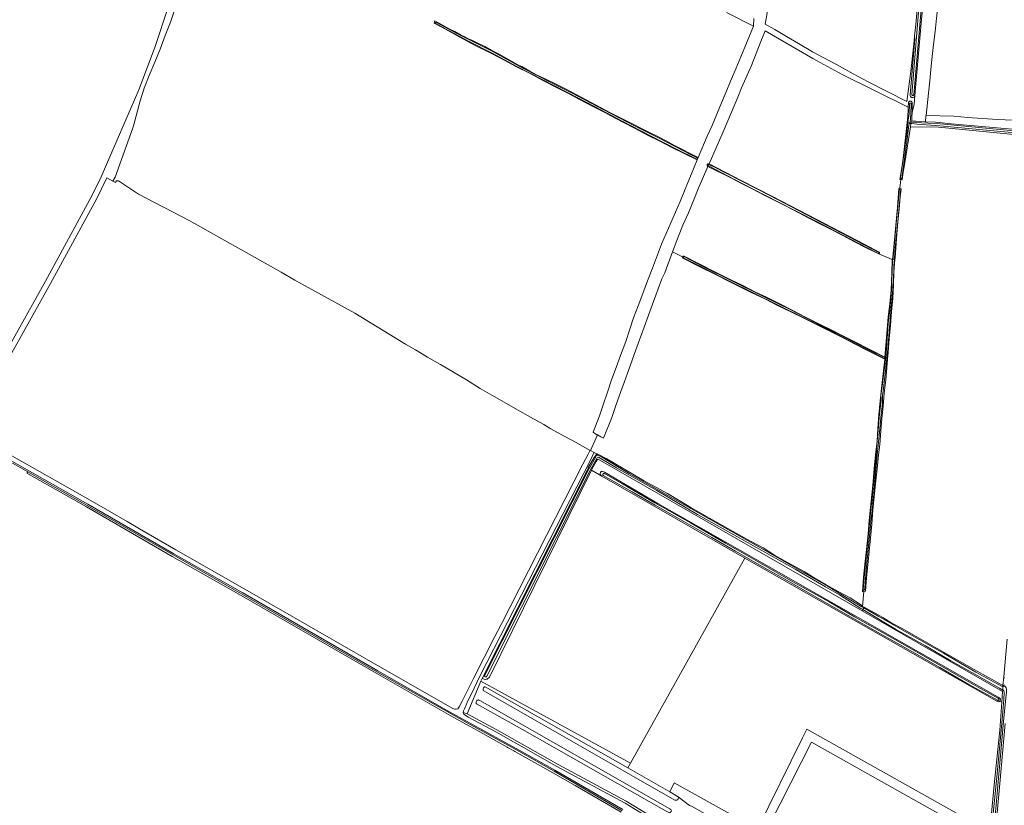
# Model space of a CAD drawing. Header units: metres. Extents: x 153919 to 160124, y 449312 to 452850.
# Tile 28 of 81: x 155140 to 155797, y 451243 to 451767. Entities that reach past the tile are written whole.
import ezdxf

# ---------------------------------------------------------------- set-up
doc = ezdxf.new("R2010")
doc.units = ezdxf.units.M
for name, color, linetype, lineweight in [('B-WE-GR-BEPLANTING_CULTUUR_HEESTERS-GV', 90, 'Continuous', 18), ('B-WE-GR-BOS_LOOF-GV', 40, 'Continuous', 13), ('B-WE-GR-BOS_NAALD-GV', 40, 'Continuous', 13), ('B-WE-GR-BOUWLAND-GV', 80, 'Continuous', 13), ('B-WE-GR-GRAS-GV', 60, 'Continuous', 13), ('B-WE-OG-TERREIN_CULTUURSCHEIDING-GV', 7, 'Continuous', 18), ('B-WE-OG-TOPOGRAFIE_WATER-GV', 130, 'Continuous', 18), ('B-WE-OG-TOPOGRAFIE_WATER_SLOOT-GV', 120, 'Continuous', 18), ('B-WE-VH-VERHARDING_ASFALT-GV', 252, 'Continuous', 18), ('B-WE-VH-VERHARDING_FUNDERING_ZAND-GV', 7, 'Continuous', 18)]:
    doc.layers.add(name, color=color, linetype=linetype, lineweight=lineweight)

msp = doc.modelspace()

# ---------------------------------------------------------------- linework, layer by layer
at = {"layer": 'B-WE-GR-BEPLANTING_CULTUUR_HEESTERS-GV', "flags": 128}
for points in [[(155084.412, 451500), (155145.943, 451465.334), (155185.602, 451442.991), (155242.842, 451409.938), (155288.875, 451383.823), (155378.822, 451332.065), (155438.979, 451298.121), (155473.383, 451279.252), (155497.167, 451265.845), (155542.452, 451239.461)], [(155542.797, 451240.361), (155497.461, 451266.367), (155473.674, 451279.776), (155440.582, 451298.02), (155426.833, 451305.623), (155379.415, 451332.762), (155289.319, 451384.606), (155243.234, 451410.751), (155186.032, 451443.782), (155086.293, 451500)]]:
    msp.add_lwpolyline(points, dxfattribs=at)
at = {"layer": 'B-WE-GR-BOS_LOOF-GV', "flags": 128}
for points in [[(155611.952, 451771.572), (155630.023, 451762.428), (155630.276, 451767.661)], [(155587.381, 451242.946), (155579.839, 451248.78), (155580.045, 451247.981), (155579.679, 451246.962), (155578.822, 451246.391), (155577.489, 451246.391), (155450.171, 451319.28), (155449.772, 451319.669), (155449.678, 451320.57), (155449.938, 451321.376), (155450.484, 451321.969), (155450.845, 451322.061), (155451.115, 451322.074), (155546.171, 451267.95), (155548.013, 451271.248), (155448.232, 451325.883), (155438.997, 451303.95), (155458.774, 451293.278), (155499.652, 451270.297), (155545.177, 451245.83), (155565.463, 451233.317)]]:
    msp.add_lwpolyline(points, dxfattribs=at)
for points in [[(155528.121, 451463.169), (155527.695, 451463.767), (155527.664, 451464.319), (155527.873, 451464.834), (155528.314, 451465.521), (155529.246, 451465.668), (155530.708, 451465.226), (155566.272, 451444.35), (155793.191, 451315.107), (155794.382, 451314.401), (155794.735, 451313.828), (155794.69, 451313.078), (155794.558, 451312.593), (155794.421, 451312.481), (155795.733, 451311.76), (155796.274, 451318.889), (155702.477, 451372.727), (155526.503, 451473.731), (155525.996, 451473.53), (155525.488, 451473.004), (155525.162, 451472.357), (155522.292, 451467.139), (155522.18, 451466.878), (155521.945, 451466.402), (155528.914, 451462.422)], [(155445.07, 451310.904), (155444.972, 451311.21), (155444.929, 451311.559), (155444.95, 451311.788), (155445.027, 451312.061), (155445.201, 451312.53), (155445.43, 451312.857), (155445.768, 451313.162), (155446.124, 451313.255), (155446.543, 451313.282), (155446.914, 451313.238), (155447.417, 451312.992), (155574.265, 451240.631), (155574.919, 451240.286), (155575.229, 451239.873), (155575.264, 451239.46), (155575.126, 451239.012), (155574.747, 451238.392), (155574.127, 451238.116), (155573.541, 451238.185), (155571.714, 451239.148), (155475.864, 451293.643), (155445.354, 451310.661)]]:
    msp.add_lwpolyline(points, close=True, dxfattribs=at)
at = {"layer": 'B-WE-GR-BOS_NAALD-GV', "flags": 128}
for points in [[(155632.641, 451227.086), (155662.819, 451288.1), (155665.635, 451293.794), (155787.629, 451225.362), (155787.66, 451225.749), (155790.698, 451256.761), (155794.317, 451293.116), (155795.733, 451311.76), (155794.421, 451312.481), (155794.073, 451312.196), (155793.367, 451311.976), (155792.3, 451312.399), (155624.325, 451407.918), (155548.013, 451271.248), (155546.171, 451267.95), (155574.126, 451252.033), (155577.162, 451258.106)], [(155780.429, 451137.119), (155783.248, 451173.026), (155785.516, 451199.065), (155787.1, 451218.78), (155668.767, 451285.158), (155634.096, 451216.808), (155655.557, 451204.707), (155775.146, 451137.06), (155780.198, 451134.202)]]:
    msp.add_lwpolyline(points, close=True, dxfattribs=at)
at = {"layer": 'B-WE-GR-BOUWLAND-GV', "flags": 128}
msp.add_lwpolyline([(155803.821, 451690.359), (155753.552, 451695.257), (155734.749, 451695.296), (155730.967, 451671.415), (155729.674, 451663.807), (155729.224, 451660.135), (155728.305, 451660.211), (155727.687, 451654.598), (155727.634, 451654.121), (155728.28, 451653.989), (155728.491, 451653.946), (155727.997, 451648.891), (155727.152, 451640.504), (155726.326, 451632.052), (155725.713, 451623.762), (155724.925, 451614.678), (155724.473, 451608.028), (155724.399, 451607.06), (155723.758, 451598.639), (155723.524, 451589.937), (155722.93, 451581.152), (155722.071, 451572.15), (155721.356, 451563.066), (155720.666, 451554.075), (155719.899, 451545.153), (155719.483, 451540.455), (155719.002, 451535.012), (155718.314, 451526.752), (155717.277, 451517.777), (155716.579, 451509.242), (155715.774, 451500.922), (155714.991, 451492.668), (155714.228, 451483.668), (155713.55, 451476.609), (155712.491, 451467.433), (155711.393, 451457.436), (155710.48, 451448.653), (155709.717, 451439.89), (155708.917, 451430.49), (155708.034, 451421.263), (155707.282, 451412.275), (155706.389, 451403.298), (155705.501, 451394.637), (155704.703, 451385.862), (155703.741, 451385.649), (155702.853, 451375.7), (155703.932, 451375.1), (155711.113, 451371.108), (155716.303, 451368.228), (155722.418, 451364.448), (155729.572, 451360.704), (155737.053, 451356.459), (155744.815, 451352.096), (155752.635, 451347.484), (155760.838, 451342.96), (155769.078, 451338.332), (155777.212, 451333.621), (155796.481, 451322.974), (155797.01, 451328.669), (155799.343, 451353.796)], dxfattribs=at)
at = {"layer": 'B-WE-GR-GRAS-GV', "flags": 128}
for points in [[(155747.64, 451826.658), (155741.79, 451761.98), (155737.768, 451716.2), (155737.244, 451710.235), (155735.982, 451705.227), (155735.687, 451701.608), (155735.729, 451699.462), (155736.318, 451699.21), (155738.296, 451699.126), (155744.73, 451698.774), (155745.107, 451702.431), (155745.308, 451703.03), (155746.902, 451717.905), (155747.769, 451726.151), (155748.362, 451733.464), (155749.119, 451740.189), (155750.105, 451750.301), (155751.16, 451758.955), (155751.953, 451765.57), (155752.764, 451773.881)], [(155641.269, 451783.009), (155637.772, 451763.891), (155644.308, 451760.365), (155652.056, 451755.53), (155660.097, 451751.017), (155669.337, 451745.469), (155676.563, 451741.672), (155685.856, 451736.663), (155696.584, 451730.749), (155706.553, 451725.392), (155732.263, 451712.211), (155735.293, 451734.073), (155737.241, 451752.96), (155737.526, 451756.007), (155738.247, 451763.714), (155739.276, 451773.665)], [(155243.956, 451773.835), (155241.066, 451765.285), (155237.535, 451756.314), (155234.127, 451747.266), (155230.563, 451738.459), (155226.977, 451729.726), (155223.648, 451721.197), (155220.828, 451712.707), (155216.321, 451696.148), (155215.688, 451694.111), (155204.128, 451661.937), (155202.588, 451659.205), (155204.398, 451658.185)], [(155593.186, 451674.939), (155599.19, 451689.104), (155602.5, 451696.396), (155605.546, 451703.938), (155608.788, 451711.304), (155611.893, 451718.697), (155614.75, 451725.911), (155618.218, 451734.024), (155621.53, 451742.054), (155630.023, 451762.428), (155611.952, 451771.572)], [(155752.764, 451773.881), (155751.953, 451765.57), (155751.16, 451758.955), (155750.105, 451750.301), (155749.119, 451740.189), (155748.362, 451733.464), (155747.769, 451726.151), (155746.902, 451717.905), (155745.308, 451703.03), (155763.782, 451702.475), (155772.952, 451701.609), (155782.696, 451700.989), (155793.144, 451700.403), (155802.856, 451699.835)], [(155206.456, 451659.357), (155219.796, 451650.582), (155253.643, 451632.965), (155293.693, 451610.469), (155314.86, 451598.459), (155324.017, 451593.264), (155364.155, 451571.127), (155397.94, 451550.597), (155404.542, 451546.646), (155412.536, 451541.937), (155421.134, 451536.868), (155429.814, 451531.852), (155438.478, 451526.68), (155447.782, 451521.014), (155456.988, 451515.632), (155463.764, 451511.866), (155472.654, 451506.831), (155481.187, 451501.87), (155490.117, 451497.004), (155494.896, 451494.157), (155498.799, 451491.809), (155504.256, 451488.901), (155511.657, 451484.852), (155519.145, 451480.775), (155521.087, 451479.717), (155521.319, 451479.591), (155525.893, 451489.964), (155525.616, 451490.151), (155523.016, 451491.902), (155527.301, 451502.726), (155529.681, 451510.026), (155532.612, 451518.54), (155535.392, 451526.657), (155538.516, 451534.868), (155541.302, 451543.03), (155544.827, 451552.335), (155547.265, 451559.851), (155550.08, 451568.058), (155553.146, 451576.149), (155556.113, 451584.356), (155559.249, 451592.717), (155562.645, 451601.194), (155568.712, 451617.193), (155581.148, 451645.517), (155584.483, 451653.874), (155592.566, 451673.315), (155575.631, 451681.58), (155567.51, 451685.854), (155559.377, 451689.873), (155551.102, 451694.4), (155542.824, 451698.576), (155534.882, 451702.77), (155531.38, 451704.657), (155523.852, 451708.502), (155514.056, 451713.683), (155506.178, 451717.862), (155499.031, 451721.48), (155490.05, 451726.179), (155480.989, 451730.861), (155471.902, 451735.337), (155461.203, 451741.17), (155453.99, 451744.887), (155444.832, 451749.356), (155436.114, 451754.172), (155428.055, 451758.521), (155422.052, 451761.805), (155416.975, 451764.457), (155417.523, 451766.06), (155427.436, 451760.579), (155430.785, 451758.873), (155435.023, 451756.582), (155437.411, 451755.323), (155439.514, 451754.359), (155440.007, 451754.034), (155442.501, 451752.992), (155445.755, 451751.389), (155450.849, 451748.874), (155455.12, 451746.632), (155460.34, 451743.81), (155471.78, 451737.39), (155473.823, 451736.268), (155475.573, 451735.579), (155480.897, 451732.618), (155485.812, 451729.866), (155491.023, 451727.459), (155498.464, 451723.792), (155505.022, 451720.471), (155528.388, 451708.166), (155534.169, 451705.006), (155540.065, 451701.964), (155549.323, 451697.321), (155555.348, 451694.277), (155561.584, 451691.216), (155565.305, 451689.452), (155571.815, 451686.142), (155577.284, 451683), (155593.186, 451674.939)], [(155713.577, 451610.789), (155722.567, 451606.94), (155722.58, 451607.018), (155722.68, 451607.332), (155723.041, 451608.459), (155723.768, 451615.437), (155725.848, 451639.307), (155726.05, 451641.631), (155727.092, 451654.221), (155727.354, 451654.173), (155727.634, 451654.121), (155727.687, 451654.598), (155728.305, 451660.211), (155727.625, 451660.267), (155729.159, 451669.445), (155730.416, 451678.276), (155732.59, 451698.355), (155733.062, 451702.716), (155733.155, 451706.795), (155733.277, 451708.422), (155689.091, 451730.316), (155669.71, 451740.899), (155637.767, 451759.36), (155634.438, 451751.201), (155628.617, 451736.219), (155622.069, 451721.403), (155619.687, 451715.284), (155610.394, 451693.588), (155600.43, 451670.75), (155621.837, 451659.622), (155642.772, 451648.94), (155666.386, 451636.769), (155704.255, 451616.991), (155713.898, 451611.846)], [(155583.746, 451609.26), (155593.311, 451604.206), (155606.469, 451597.58), (155614.846, 451593.471), (155623.023, 451589.611), (155630.969, 451585.482), (155638.703, 451581.742), (155647.121, 451577.556), (155656.253, 451572.872), (155664.688, 451568.483), (155673.158, 451564.312), (155682.276, 451559.905), (155688.818, 451556.515), (155697.24, 451552.384), (155717.727, 451541.891), (155719.21, 451560.279), (155719.998, 451568.644), (155720.979, 451577.342), (155721.803, 451586.492), (155722.315, 451597.912), (155722.567, 451606.94), (155713.577, 451610.789), (155712.039, 451611.448), (155704.772, 451615.044), (155697.532, 451618.685), (155689.555, 451623.046), (155681.377, 451627.149), (155674.793, 451630.428), (155667.458, 451634.399), (155659.944, 451638.358), (155652.205, 451642.201), (155644.679, 451646.014), (155637.225, 451649.878), (155629.671, 451653.81), (155622.548, 451657.489), (155615.271, 451661.269), (155599.6, 451668.984), (155593.143, 451654.069), (155590.152, 451646.657), (155586.666, 451638.172), (155583.003, 451629.785), (155579.983, 451622.486), (155576.101, 451612.158), (155582.659, 451608.789)], [(155582.659, 451608.789), (155576.101, 451612.158), (155570.839, 451598.158), (155568.978, 451594.061), (155566.556, 451587.453), (155563.225, 451579.005), (155559.927, 451569.757), (155557.115, 451561.925), (155554.075, 451553.346), (155550.531, 451543.659), (155546.492, 451532.248), (155546.004, 451531.116), (155543.847, 451525.04), (155541.56, 451518.841), (155538.517, 451510.295), (155535.551, 451501.591), (155530.071, 451487.775), (155528.26, 451488.724), (155525.893, 451489.964), (155521.319, 451479.591), (155523.718, 451478.369), (155526.167, 451477.122), (155526.262, 451477.073), (155532.302, 451474.076), (155539.427, 451469.79), (155548.487, 451464.391), (155556.619, 451459.716), (155564.818, 451455.214), (155572.681, 451450.844), (155580.391, 451446.226), (155588.336, 451441.606), (155595.623, 451437.4), (155604.239, 451432.576), (155613.034, 451427.552), (155621.947, 451422.519), (155628.416, 451418.943), (155636.403, 451414.612), (155644.118, 451409.823), (155651.252, 451405.74), (155657.99, 451402.098), (155663.875, 451399.002), (155671.591, 451394.087), (155678.581, 451390.137), (155686.556, 451385.585), (155694.458, 451381.335), (155701.389, 451376.864), (155702.652, 451375.812), (155702.853, 451375.7), (155703.741, 451385.649), (155702.779, 451385.436), (155703.417, 451395.12), (155704.508, 451405.769), (155705.425, 451413.569), (155706.455, 451423.941), (155707.259, 451432.869), (155708.196, 451441.519), (155708.94, 451449.99), (155709.845, 451458.855), (155710.66, 451467.707), (155711.474, 451476.775), (155712.446, 451485.822), (155713.104, 451494.26), (155713.729, 451503.388), (155714.553, 451512.756), (155715.721, 451523.043), (155717.597, 451540.505), (155705.709, 451546.569), (155697.348, 451550.818), (155689.905, 451554.659), (155681.513, 451558.928), (155671.993, 451563.585), (155663.523, 451567.806), (155654.887, 451572.085), (155646.167, 451576.343), (155637.534, 451580.629), (155629.028, 451584.731), (155620.512, 451589), (155612.482, 451593.018), (155606.554, 451596.019), (155592.863, 451602.656), (155582.862, 451607.815)], [(155449.135, 451327.672), (155448.232, 451325.883), (155548.013, 451271.248), (155624.325, 451407.918), (155528.914, 451462.422), (155521.945, 451466.402)], [(155521.945, 451466.402), (155453.883, 451328.472)]]:
    msp.add_lwpolyline(points, dxfattribs=at)
for points in [[(155811.597, 451692.52), (155811.495, 451696.576), (155811.487, 451696.911), (155811.429, 451699.218), (155802.856, 451699.835), (155793.144, 451700.403), (155782.696, 451700.989), (155772.952, 451701.609), (155763.782, 451702.475), (155745.308, 451703.03), (155745.107, 451702.431), (155744.73, 451698.774), (155751.383, 451698.41), (155754.203, 451698.242), (155759.421, 451697.695), (155805.31, 451693.584), (155810.662, 451693.01), (155811.24, 451692.851)], [(155787.1, 451218.78), (155787.629, 451225.362), (155665.635, 451293.794), (155662.819, 451288.1), (155632.641, 451227.086), (155577.162, 451258.106), (155574.126, 451252.033), (155579.839, 451248.78), (155587.381, 451242.946), (155588.654, 451242.433), (155634.096, 451216.808), (155668.767, 451285.158)]]:
    msp.add_lwpolyline(points, close=True, dxfattribs=at)
at = {"layer": 'B-WE-GR-GRAS-GV'}
for points in [[(155204.398, 451658.185, -0.5116805), (155206.456, 451659.357)], [(155582.862, 451607.815, -0.3164388), (155582.659, 451608.789)], [(155582.659, 451608.789, -0.3959163), (155583.746, 451609.26)], [(155713.898, 451611.846, -0.818963), (155713.577, 451610.789)], [(155453.883, 451328.472, -0.4220843), (155449.135, 451327.672)]]:
    msp.add_lwpolyline(points, format="xyb", dxfattribs=at)
at = {"layer": 'B-WE-OG-TERREIN_CULTUURSCHEIDING-GV', "flags": 128}
for points in [[(155797.5, 451327.731), (155797.27, 451328.006), (155797.105, 451328.324), (155797.01, 451328.669), (155796.481, 451322.974), (155796.811, 451322.808), (155797.014, 451323.04), (155797.288, 451323.244), (155797.598, 451323.386)], [(155565.463, 451233.317), (155545.177, 451245.83), (155499.652, 451270.297), (155458.774, 451293.278), (155438.997, 451303.95), (155436.304, 451305.022), (155436.794, 451303.874), (155439.605, 451301.917), (155458.073, 451291.951), (155475.15, 451282.387), (155498.924, 451268.986), (155544.424, 451244.532), (155564.677, 451232.039)], [(155797.878, 451297.613), (155794.339, 451257.547), (155790.701, 451215.851)]]:
    msp.add_lwpolyline(points, dxfattribs=at)
at = {"layer": 'B-WE-OG-TOPOGRAFIE_WATER-GV', "flags": 128}
for points in [[(155755.256, 451921.474), (155754.615, 451921.955), (155754.105, 451919.4), (155753.635, 451916.639), (155752.909, 451911.923), (155748.647, 451870.538), (155743.274, 451811.943), (155740.128, 451771.824), (155735.64, 451716.806), (155735.707, 451716.666), (155735.802, 451716.544), (155735.922, 451716.445), (155736.059, 451716.373), (155736.209, 451716.333), (155736.364, 451716.325), (155736.517, 451716.35), (155736.661, 451716.407), (155736.79, 451716.494), (155736.897, 451716.606), (155736.978, 451716.738), (155753.581, 451911.2), (155754.369, 451915.067), (155755.072, 451918.4), (155755.723, 451921.124)], [(155579.023, 451680.284), (155592.157, 451673.807), (155592.269, 451673.816), (155592.377, 451673.847), (155592.476, 451673.9), (155592.562, 451673.973), (155592.63, 451674.062), (155592.678, 451674.164), (155592.704, 451674.273), (155592.706, 451674.385), (155592.685, 451674.495), (155592.641, 451674.599), (155592.576, 451674.69), (155592.494, 451674.767), (155587.659, 451677.219), (155567.12, 451687.886), (155550.62, 451696.163), (155530.218, 451706.72), (155508.669, 451718.027), (155495.749, 451724.63), (155476.219, 451734.577), (155454.838, 451746.266), (155432.112, 451757.716), (155418.6, 451765.008), (155418.502, 451765.044), (155418.398, 451765.057), (155418.294, 451765.046), (155418.194, 451765.012), (155418.105, 451764.958), (155418.03, 451764.884), (155417.974, 451764.796), (155417.938, 451764.698), (155417.926, 451764.594), (155417.936, 451764.49), (155417.97, 451764.391), (155418.025, 451764.302), (155418.098, 451764.227), (155426.618, 451759.606), (155440.328, 451752.366), (155455.625, 451744.565), (155472.147, 451735.713), (155489.082, 451727.048), (155505.907, 451718.357), (155524.37, 451708.639), (155542.533, 451699.252), (155561.789, 451689.252)], [(155734.335, 451698.132), (155734.62, 451698.592), (155735.037, 451703.646), (155735.328, 451710.709), (155735.289, 451710.834), (155735.225, 451710.948), (155735.138, 451711.047), (155735.033, 451711.124), (155734.914, 451711.179), (155734.786, 451711.207), (155734.655, 451711.207), (155734.527, 451711.18), (155734.407, 451711.127), (155734.301, 451711.05), (155734.214, 451710.953), (155734.149, 451710.839), (155734.109, 451710.715), (155734.096, 451710.584), (155733.843, 451704.241), (155733.115, 451698.288)], [(155728.427, 451660.871), (155728.615, 451660.857), (155728.839, 451660.857), (155728.921, 451660.869), (155728.983, 451660.923), (155729.037, 451661.171), (155732.276, 451685.27), (155733.706, 451696.713), (155733.829, 451697.313), (155734.335, 451698.132), (155733.115, 451698.288), (155732.866, 451696.242), (155732.501, 451692.873), (155730.127, 451675.173), (155728.054, 451661.844), (155727.952, 451661.188), (155727.983, 451660.989), (155728.09, 451660.919), (155728.396, 451660.873)], [(155734.976, 451697.578), (155735.689, 451697.559), (155739.066, 451697.241), (155754.449, 451696.157), (155809.505, 451690.86), (155810.32, 451690.806), (155810.707, 451690.964), (155810.866, 451691.196), (155810.871, 451691.315), (155810.884, 451691.579), (155810.75, 451691.85), (155810.454, 451692.061), (155810.191, 451692.124), (155808.545, 451692.282), (155754.495, 451697.445), (155738.22, 451698.35), (155735.361, 451698.542), (155734.62, 451698.592), (155734.335, 451698.132), (155733.829, 451697.313), (155734.059, 451697.513), (155734.536, 451697.59)], [(155722.997, 451607.278), (155724.026, 451607.117), (155724.095, 451607.996), (155724.624, 451614.379), (155725.787, 451627.778), (155726.246, 451632.398), (155728.28, 451653.989), (155727.634, 451654.121), (155727.354, 451654.173), (155725.405, 451633.385), (155724.365, 451620.706), (155723.236, 451608.541), (155723.148, 451608.322)], [(155717.696, 451541.647), (155707.643, 451546.608), (155689.049, 451556.102), (155671.664, 451564.714), (155654.585, 451573.506), (155636.633, 451582.244), (155615.13, 451592.955), (155595.848, 451602.555), (155584.009, 451608.646), (155583.899, 451608.679), (155583.784, 451608.686), (155583.671, 451608.667), (155583.565, 451608.624), (155583.471, 451608.558), (155583.394, 451608.473), (155583.338, 451608.373), (155583.306, 451608.263), (155583.299, 451608.148), (155583.318, 451608.035), (155583.361, 451607.929), (155583.427, 451607.835), (155583.513, 451607.759), (155598.717, 451600.198), (155613.598, 451592.822), (155629.83, 451584.625), (155647.419, 451576.072), (155662.723, 451568.409), (155681.179, 451559.424), (155695.897, 451551.908), (155708.536, 451545.482), (155716.127, 451541.57), (155717.615, 451540.773), (155717.648, 451541.278)], [(155717.648, 451541.278), (155718.189, 451541.036), (155718.922, 451540.707), (155719.371, 451544.726), (155720.899, 451564.209), (155722.782, 451584.813), (155723.379, 451592.077), (155723.675, 451602.615), (155724.026, 451607.117), (155722.997, 451607.278), (155722.757, 451605.624), (155722.469, 451600.026), (155722.339, 451592.245), (155722.23, 451589.275), (155721.515, 451578.655), (155720.973, 451573.084), (155720.214, 451566.3), (155719.976, 451564.48), (155719.087, 451550.651), (155718.242, 451541.483), (155718.23, 451541.383), (155717.696, 451541.647)], [(155718.189, 451541.036), (155717.648, 451541.278), (155717.615, 451540.773), (155718.125, 451540.5), (155717.83, 451538.037), (155716.552, 451528.023), (155716.226, 451525.596), (155715.099, 451516.341), (155715.164, 451514.195), (155715.208, 451512.873), (155714.406, 451505.829), (155713.951, 451501.581), (155713.214, 451493.063), (155712.433, 451483.439), (155712.13, 451480.882), (155712, 451479.321), (155711.198, 451469.177), (155710.071, 451456.845), (155709.832, 451454.764), (155708.9, 451444.664), (155708.619, 451442.756), (155706.054, 451417.104), (155704.108, 451397.155), (155703.168, 451386.95), (155703.22, 451386.708), (155703.617, 451386.604), (155703.757, 451386.604), (155703.997, 451386.604), (155704.187, 451386.708), (155704.308, 451387.986), (155705.31, 451399.615), (155706.816, 451415.807), (155708.371, 451431.778), (155710.05, 451448.069), (155711.309, 451461.25), (155712.641, 451476.703), (155714.122, 451491.636), (155715.307, 451503.88), (155716.023, 451510.865), (155716.122, 451513.235), (155716.023, 451516.345), (155716.69, 451521.035), (155717.578, 451528.662), (155718.922, 451540.707)], [(155531.395, 451463.884), (155530.721, 451464.15), (155530.579, 451464.235), (155530.422, 451464.288), (155530.257, 451464.306), (155530.093, 451464.289), (155529.935, 451464.237), (155529.793, 451464.152), (155529.672, 451464.039), (155529.577, 451463.903), (155529.514, 451463.75), (155529.485, 451463.587), (155529.492, 451463.421), (155529.533, 451463.261), (155529.608, 451463.113), (155529.713, 451462.985), (155529.842, 451462.882), (155549.014, 451452.127), (155564.532, 451443.165), (155583.641, 451432.167), (155602.246, 451421.579), (155618.128, 451412.594), (155635.787, 451402.333), (155654.051, 451391.972), (155671.869, 451381.816), (155693.28, 451369.685), (155712.774, 451358.583), (155731.4, 451347.975), (155754.404, 451334.818), (155773.755, 451323.697), (155792.806, 451313.046), (155792.948, 451313.001), (155793.097, 451312.987), (155793.245, 451313.005), (155793.386, 451313.054), (155793.513, 451313.131), (155793.622, 451313.234), (155793.706, 451313.357), (155793.762, 451313.495), (155793.788, 451313.642), (155793.782, 451313.791), (155793.744, 451313.936), (155793.677, 451314.069), (155793.584, 451314.185), (155793.468, 451314.279), (155779.482, 451322.113), (155759.625, 451333.319), (155737.61, 451345.982), (155721.326, 451355.335), (155697.371, 451368.763), (155680.543, 451378.627), (155656.285, 451392.119), (155634.772, 451404.537), (155611.424, 451417.838), (155587.935, 451431.283), (155564.326, 451444.789), (155542.695, 451457.327)], [(155702.97, 451373.531), (155724.866, 451360.594), (155744.895, 451349.387), (155761.73, 451339.466), (155777.713, 451330.467), (155794.092, 451321.096), (155796.352, 451319.906), (155796.448, 451322.192), (155795.524, 451322.413), (155778.428, 451331.878), (155756.776, 451344.412), (155737.346, 451355.442), (155713.131, 451369.171), (155703.691, 451374.708)]]:
    msp.add_lwpolyline(points, close=True, dxfattribs=at)
for points in [[(155713.561, 451611.792), (155713.272, 451611.927), (155640.866, 451649.685), (155603.03, 451668.873), (155600.366, 451670.095), (155600.053, 451670.189), (155599.969, 451670.168), (155599.848, 451669.991), (155599.829, 451669.964), (155599.712, 451669.781), (155599.712, 451669.637), (155599.829, 451669.44), (155600.812, 451668.929), (155612.618, 451662.842), (155622.598, 451657.707), (155637.234, 451650.114), (155657.236, 451639.932), (155674.802, 451630.853), (155694.767, 451620.614), (155712.257, 451611.479), (155713.281, 451611.039)], [(155452.087, 451329.104), (155521.791, 451467.668), (155525.861, 451474.718)], [(155524.853, 451475.789), (155524.661, 451475.011), (155520.77, 451468.228)], [(155526.747, 451475.083), (155538.635, 451468.142), (155565.635, 451453.022), (155592.592, 451437.016), (155619.02, 451422.323), (155657.841, 451400.577), (155677.989, 451388.671), (155687.373, 451383.442), (155701.683, 451374.291), (155702.97, 451373.531), (155703.691, 451374.708), (155702.399, 451375.466), (155679.852, 451389.018), (155656.944, 451402.033), (155631.652, 451416.531), (155606.671, 451430.571), (155576.399, 451447.629), (155547.206, 451464.319), (155528.606, 451475.325), (155526.221, 451476.535)], [(155520.77, 451468.228), (155520.728, 451468.109), (155450.709, 451329.704)], [(155791.031, 451233.391), (155793.982, 451266.27), (155796.793, 451298.85), (155798.307, 451314.755), (155798.738, 451318.546), (155798.731, 451320.145), (155798.523, 451321.439), (155798.142, 451321.963), (155797.613, 451322.404), (155796.448, 451322.192), (155796.352, 451319.906), (155796.684, 451319.731), (155797.111, 451319.413), (155797.307, 451318.896), (155797.257, 451318.325), (155797.165, 451313.693), (155795.912, 451300.343), (155792.574, 451264.227), (155789.24, 451230.595)]]:
    msp.add_lwpolyline(points, dxfattribs=at)
at = {"layer": 'B-WE-OG-TOPOGRAFIE_WATER-GV'}
for points in [[(155713.281, 451611.039, 0.8850493), (155713.561, 451611.792)], [(155526.221, 451476.535, 0.400432), (155524.853, 451475.789)], [(155525.861, 451474.718, -0.2824011), (155526.747, 451475.083)], [(155450.709, 451329.704, 1), (155452.087, 451329.104)]]:
    msp.add_lwpolyline(points, format="xyb", dxfattribs=at)
at = {"layer": 'B-WE-OG-TOPOGRAFIE_WATER_SLOOT-GV', "flags": 128}
for points in [[(155753.581, 451911.2), (155736.978, 451716.738), (155736.897, 451716.606), (155736.79, 451716.494), (155736.661, 451716.407), (155736.517, 451716.35), (155736.364, 451716.325), (155736.209, 451716.333), (155736.059, 451716.373), (155735.922, 451716.445), (155735.802, 451716.544), (155735.707, 451716.666), (155735.64, 451716.806), (155740.128, 451771.824)], [(155739.276, 451773.665), (155738.247, 451763.714), (155737.526, 451756.007), (155737.552, 451756.005), (155737.68, 451754.177), (155734.47, 451716.42), (155734.541, 451716.063), (155734.687, 451715.73), (155734.902, 451715.436), (155735.175, 451715.196), (155735.494, 451715.021), (155735.844, 451714.919), (155736.207, 451714.894), (155736.566, 451714.949), (155736.906, 451715.08), (155737.209, 451715.282), (155737.461, 451715.545), (155737.65, 451715.855), (155737.768, 451716.2), (155741.79, 451761.98), (155747.64, 451826.658)], [(155713.898, 451611.846), (155704.255, 451616.991), (155666.386, 451636.769), (155642.772, 451648.94), (155621.837, 451659.622), (155600.43, 451670.75), (155600.237, 451670.793), (155600.021, 451670.814), (155599.808, 451670.769), (155599.569, 451670.693), (155599.286, 451670.541), (155599.194, 451670.407), (155599.169, 451670.346), (155599.115, 451670.213), (155599.067, 451669.957), (155599.079, 451669.702), (155599.152, 451669.519), (155599.6, 451668.984), (155615.271, 451661.269), (155622.548, 451657.489), (155629.671, 451653.81), (155637.225, 451649.878), (155644.679, 451646.014), (155652.205, 451642.201), (155659.944, 451638.358), (155667.458, 451634.399), (155674.793, 451630.428), (155681.377, 451627.149), (155689.555, 451623.046), (155697.532, 451618.685), (155704.772, 451615.044), (155712.039, 451611.448), (155713.577, 451610.789)], [(155713.281, 451611.039), (155712.257, 451611.479), (155694.767, 451620.614), (155674.802, 451630.853), (155657.236, 451639.932), (155637.234, 451650.114), (155622.598, 451657.707), (155612.618, 451662.842), (155600.812, 451668.929), (155599.829, 451669.44), (155599.712, 451669.637), (155599.712, 451669.781), (155599.829, 451669.964), (155599.848, 451669.991)], [(155599.848, 451669.991), (155599.969, 451670.168), (155600.053, 451670.189), (155600.366, 451670.095), (155603.03, 451668.873), (155640.866, 451649.685), (155713.272, 451611.927), (155713.561, 451611.792)], [(155582.862, 451607.815), (155592.863, 451602.656), (155606.554, 451596.019), (155612.482, 451593.018), (155620.512, 451589), (155629.028, 451584.731), (155637.534, 451580.629), (155646.167, 451576.343), (155654.887, 451572.085), (155663.523, 451567.806), (155671.993, 451563.585), (155681.513, 451558.928), (155689.905, 451554.659), (155697.348, 451550.818), (155705.709, 451546.569), (155717.597, 451540.505), (155717.615, 451540.773), (155716.127, 451541.57), (155708.536, 451545.482), (155695.897, 451551.908), (155681.179, 451559.424), (155662.723, 451568.409), (155647.419, 451576.072), (155629.83, 451584.625), (155613.598, 451592.822), (155598.717, 451600.198), (155583.513, 451607.759), (155583.427, 451607.835), (155583.361, 451607.929), (155583.318, 451608.035), (155583.299, 451608.148), (155583.306, 451608.263), (155583.338, 451608.373), (155583.394, 451608.473), (155583.471, 451608.558), (155583.565, 451608.624), (155583.671, 451608.667), (155583.784, 451608.686), (155583.899, 451608.679), (155584.009, 451608.646), (155595.848, 451602.555), (155615.13, 451592.955), (155636.633, 451582.244), (155654.585, 451573.506), (155671.664, 451564.714), (155689.049, 451556.102), (155707.643, 451546.608), (155717.696, 451541.647), (155717.727, 451541.891)], [(155717.727, 451541.891), (155697.24, 451552.384), (155688.818, 451556.515), (155682.276, 451559.905), (155673.158, 451564.312), (155664.688, 451568.483), (155656.253, 451572.872), (155647.121, 451577.556), (155638.703, 451581.742), (155630.969, 451585.482), (155623.023, 451589.611), (155614.846, 451593.471), (155606.469, 451597.58), (155593.311, 451604.206), (155583.746, 451609.26)], [(155702.399, 451375.466), (155703.691, 451374.708), (155703.932, 451375.1), (155702.853, 451375.7), (155702.652, 451375.812), (155701.389, 451376.864), (155694.458, 451381.335), (155686.556, 451385.585), (155678.581, 451390.137), (155671.591, 451394.087), (155663.875, 451399.002), (155657.99, 451402.098), (155651.252, 451405.74), (155644.118, 451409.823), (155636.403, 451414.612), (155628.416, 451418.943), (155621.947, 451422.519), (155613.034, 451427.552), (155604.239, 451432.576), (155595.623, 451437.4), (155588.336, 451441.606), (155580.391, 451446.226), (155572.681, 451450.844), (155564.818, 451455.214), (155556.619, 451459.716), (155548.487, 451464.391), (155539.427, 451469.79), (155532.302, 451474.076), (155526.262, 451477.073), (155526.167, 451477.122), (155525.25, 451476.858), (155524.61, 451476.314), (155524.321, 451475.77), (155523.772, 451474.844), (155519.844, 451468.219), (155519.727, 451467.961), (155519.667, 451467.684), (155519.666, 451467.501), (155449.135, 451327.672)], [(155450.709, 451329.704), (155520.728, 451468.109), (155520.77, 451468.228), (155524.661, 451475.011), (155524.853, 451475.789)], [(155525.861, 451474.718), (155521.791, 451467.668), (155452.087, 451329.104)], [(155453.883, 451328.472), (155521.945, 451466.402), (155522.18, 451466.878), (155522.292, 451467.139), (155525.162, 451472.357), (155525.488, 451473.004), (155525.996, 451473.53), (155526.503, 451473.731), (155702.477, 451372.727), (155702.97, 451373.531), (155701.683, 451374.291), (155687.373, 451383.442), (155677.989, 451388.671), (155657.841, 451400.577), (155619.02, 451422.323), (155592.592, 451437.016), (155565.635, 451453.022), (155538.635, 451468.142), (155526.747, 451475.083)], [(155526.221, 451476.535), (155528.606, 451475.325), (155547.206, 451464.319), (155576.399, 451447.629), (155606.671, 451430.571), (155631.652, 451416.531), (155656.944, 451402.033), (155679.852, 451389.018), (155702.399, 451375.466)], [(155799.343, 451353.796), (155797.01, 451328.669), (155797.105, 451328.324), (155797.27, 451328.006), (155797.5, 451327.731)], [(155797.598, 451323.386), (155797.288, 451323.244), (155797.014, 451323.04), (155796.811, 451322.808), (155796.481, 451322.974), (155796.448, 451322.192), (155797.613, 451322.404)], [(155789.24, 451230.595), (155792.574, 451264.227), (155795.912, 451300.343), (155797.165, 451313.693), (155797.257, 451318.325), (155797.307, 451318.896), (155797.111, 451319.413), (155796.684, 451319.731), (155796.352, 451319.906), (155796.274, 451318.889), (155795.733, 451311.76), (155794.317, 451293.116), (155790.698, 451256.761), (155787.66, 451225.749)], [(155798.307, 451314.755), (155796.793, 451298.85), (155793.982, 451266.27), (155791.031, 451233.391)], [(155790.701, 451215.851), (155794.339, 451257.547), (155797.878, 451297.613)]]:
    msp.add_lwpolyline(points, dxfattribs=at)
for points in [[(155592.566, 451673.315), (155593.186, 451674.939), (155577.284, 451683), (155571.815, 451686.142), (155565.305, 451689.452), (155561.584, 451691.216), (155555.348, 451694.277), (155549.323, 451697.321), (155540.065, 451701.964), (155534.169, 451705.006), (155528.388, 451708.166), (155505.022, 451720.471), (155498.464, 451723.792), (155491.023, 451727.459), (155485.812, 451729.866), (155480.897, 451732.618), (155475.573, 451735.579), (155473.823, 451736.268), (155471.78, 451737.39), (155460.34, 451743.81), (155455.12, 451746.632), (155450.849, 451748.874), (155445.755, 451751.389), (155442.501, 451752.992), (155440.007, 451754.034), (155439.514, 451754.359), (155437.411, 451755.323), (155435.023, 451756.582), (155430.785, 451758.873), (155427.436, 451760.579), (155417.523, 451766.06), (155416.975, 451764.457), (155422.052, 451761.805), (155428.055, 451758.521), (155436.114, 451754.172), (155444.832, 451749.356), (155453.99, 451744.887), (155461.203, 451741.17), (155471.902, 451735.337), (155480.989, 451730.861), (155490.05, 451726.179), (155499.031, 451721.48), (155506.178, 451717.862), (155514.056, 451713.683), (155523.852, 451708.502), (155531.38, 451704.657), (155534.882, 451702.77), (155542.824, 451698.576), (155551.102, 451694.4), (155559.377, 451689.873), (155567.51, 451685.854), (155575.631, 451681.58)], [(155579.023, 451680.284), (155561.789, 451689.252), (155542.533, 451699.252), (155524.37, 451708.639), (155505.907, 451718.357), (155489.082, 451727.048), (155472.147, 451735.713), (155455.625, 451744.565), (155440.328, 451752.366), (155426.618, 451759.606), (155418.098, 451764.227), (155418.025, 451764.302), (155417.97, 451764.391), (155417.936, 451764.49), (155417.926, 451764.594), (155417.938, 451764.698), (155417.974, 451764.796), (155418.03, 451764.884), (155418.105, 451764.958), (155418.194, 451765.012), (155418.294, 451765.046), (155418.398, 451765.057), (155418.502, 451765.044), (155418.6, 451765.008), (155432.112, 451757.716), (155454.838, 451746.266), (155476.219, 451734.577), (155495.749, 451724.63), (155508.669, 451718.027), (155530.218, 451706.72), (155550.62, 451696.163), (155567.12, 451687.886), (155587.659, 451677.219), (155592.494, 451674.767), (155592.576, 451674.69), (155592.641, 451674.599), (155592.685, 451674.495), (155592.706, 451674.385), (155592.704, 451674.273), (155592.678, 451674.164), (155592.63, 451674.062), (155592.562, 451673.973), (155592.476, 451673.9), (155592.377, 451673.847), (155592.269, 451673.816), (155592.157, 451673.807)], [(155735.361, 451698.542), (155735.729, 451699.462), (155735.687, 451701.608), (155735.982, 451705.227), (155735.906, 451711.063), (155735.925, 451711.336), (155735.886, 451711.608), (155735.789, 451711.865), (155735.639, 451712.095), (155735.443, 451712.287), (155735.211, 451712.433), (155734.952, 451712.525), (155734.68, 451712.56), (155734.407, 451712.536), (155734.145, 451712.453), (155733.907, 451712.316), (155733.704, 451712.131), (155733.546, 451711.907), (155733.44, 451711.654), (155733.39, 451711.384), (155733.277, 451708.422), (155733.155, 451706.795), (155733.062, 451702.716), (155732.59, 451698.355), (155733.115, 451698.288), (155733.843, 451704.241), (155734.096, 451710.584), (155734.109, 451710.715), (155734.149, 451710.839), (155734.214, 451710.953), (155734.301, 451711.05), (155734.407, 451711.127), (155734.527, 451711.18), (155734.655, 451711.207), (155734.786, 451711.207), (155734.914, 451711.179), (155735.033, 451711.124), (155735.138, 451711.047), (155735.225, 451710.948), (155735.289, 451710.834), (155735.328, 451710.709), (155735.037, 451703.646), (155734.62, 451698.592)], [(155728.305, 451660.211), (155728.427, 451660.871), (155728.396, 451660.873), (155728.09, 451660.919), (155727.983, 451660.989), (155727.952, 451661.188), (155728.054, 451661.844), (155730.127, 451675.173), (155732.501, 451692.873), (155732.866, 451696.242), (155733.115, 451698.288), (155732.59, 451698.355), (155730.416, 451678.276), (155729.159, 451669.445), (155727.625, 451660.267)], [(155810.871, 451691.315), (155811.618, 451691.246), (155811.626, 451691.363), (155811.597, 451692.52), (155811.24, 451692.851), (155810.662, 451693.01), (155805.31, 451693.584), (155759.421, 451697.695), (155754.203, 451698.242), (155751.383, 451698.41), (155744.73, 451698.774), (155738.296, 451699.126), (155736.318, 451699.21), (155735.729, 451699.462), (155735.361, 451698.542), (155738.22, 451698.35), (155754.495, 451697.445), (155808.545, 451692.282), (155810.191, 451692.124), (155810.454, 451692.061), (155810.75, 451691.85), (155810.884, 451691.579)], [(155734.749, 451695.296), (155734.976, 451697.578), (155734.536, 451697.59), (155734.059, 451697.513), (155733.829, 451697.313), (155733.706, 451696.713), (155732.276, 451685.27), (155729.037, 451661.171), (155728.983, 451660.923), (155728.921, 451660.869), (155728.839, 451660.857), (155728.615, 451660.857), (155728.427, 451660.871), (155728.305, 451660.211), (155729.224, 451660.135), (155729.674, 451663.807), (155730.967, 451671.415)], [(155811.618, 451691.246), (155810.871, 451691.315), (155810.866, 451691.196), (155810.707, 451690.964), (155810.32, 451690.806), (155809.505, 451690.86), (155754.449, 451696.157), (155739.066, 451697.241), (155735.689, 451697.559), (155734.976, 451697.578), (155734.749, 451695.296), (155753.552, 451695.257), (155803.821, 451690.359), (155811.499, 451689.468)], [(155723.041, 451608.459), (155722.68, 451607.332), (155722.997, 451607.278), (155723.148, 451608.322), (155723.236, 451608.541), (155724.365, 451620.706), (155725.405, 451633.385), (155727.354, 451654.173), (155727.092, 451654.221), (155726.05, 451641.631), (155725.848, 451639.307), (155723.768, 451615.437)], [(155724.026, 451607.117), (155724.399, 451607.06), (155724.473, 451608.028), (155724.925, 451614.678), (155725.713, 451623.762), (155726.326, 451632.052), (155727.152, 451640.504), (155727.997, 451648.891), (155728.491, 451653.946), (155728.28, 451653.989), (155726.246, 451632.398), (155725.787, 451627.778), (155724.624, 451614.379), (155724.095, 451607.996)], [(155722.997, 451607.278), (155722.68, 451607.332), (155722.58, 451607.018), (155722.567, 451606.94), (155722.315, 451597.912), (155721.803, 451586.492), (155720.979, 451577.342), (155719.998, 451568.644), (155719.21, 451560.279), (155717.727, 451541.891), (155717.696, 451541.647), (155718.23, 451541.383), (155718.242, 451541.483), (155719.087, 451550.651), (155719.976, 451564.48), (155720.214, 451566.3), (155720.973, 451573.084), (155721.515, 451578.655), (155722.23, 451589.275), (155722.339, 451592.245), (155722.469, 451600.026), (155722.757, 451605.624)], [(155719.483, 451540.455), (155719.899, 451545.153), (155720.666, 451554.075), (155721.356, 451563.066), (155722.071, 451572.15), (155722.93, 451581.152), (155723.524, 451589.937), (155723.758, 451598.639), (155724.399, 451607.06), (155724.026, 451607.117), (155723.675, 451602.615), (155723.379, 451592.077), (155722.782, 451584.813), (155720.899, 451564.209), (155719.371, 451544.726), (155718.922, 451540.707)], [(155717.597, 451540.505), (155715.721, 451523.043), (155714.553, 451512.756), (155713.729, 451503.388), (155713.104, 451494.26), (155712.446, 451485.822), (155711.474, 451476.775), (155710.66, 451467.707), (155709.845, 451458.855), (155708.94, 451449.99), (155708.196, 451441.519), (155707.259, 451432.869), (155706.455, 451423.941), (155705.425, 451413.569), (155704.508, 451405.769), (155703.417, 451395.12), (155702.779, 451385.436), (155703.741, 451385.649), (155703.757, 451386.604), (155703.617, 451386.604), (155703.22, 451386.708), (155703.168, 451386.95), (155704.108, 451397.155), (155706.054, 451417.104), (155708.619, 451442.756), (155708.9, 451444.664), (155709.832, 451454.764), (155710.071, 451456.845), (155711.198, 451469.177), (155712, 451479.321), (155712.13, 451480.882), (155712.433, 451483.439), (155713.214, 451493.063), (155713.951, 451501.581), (155714.406, 451505.829), (155715.208, 451512.873), (155715.164, 451514.195), (155715.099, 451516.341), (155716.226, 451525.596), (155716.552, 451528.023), (155717.83, 451538.037), (155718.125, 451540.5), (155717.615, 451540.773)], [(155719.483, 451540.455), (155718.922, 451540.707), (155717.578, 451528.662), (155716.69, 451521.035), (155716.023, 451516.345), (155716.122, 451513.235), (155716.023, 451510.865), (155715.307, 451503.88), (155714.122, 451491.636), (155712.641, 451476.703), (155711.309, 451461.25), (155710.05, 451448.069), (155708.371, 451431.778), (155706.816, 451415.807), (155705.31, 451399.615), (155704.308, 451387.986), (155704.187, 451386.708), (155703.997, 451386.604), (155703.757, 451386.604), (155703.741, 451385.649), (155704.703, 451385.862), (155705.501, 451394.637), (155706.389, 451403.298), (155707.282, 451412.275), (155708.034, 451421.263), (155708.917, 451430.49), (155709.717, 451439.89), (155710.48, 451448.653), (155711.393, 451457.436), (155712.491, 451467.433), (155713.55, 451476.609), (155714.228, 451483.668), (155714.991, 451492.668), (155715.774, 451500.922), (155716.579, 451509.242), (155717.277, 451517.777), (155718.314, 451526.752), (155719.002, 451535.012)], [(155528.121, 451463.169), (155528.914, 451462.422), (155624.325, 451407.918), (155792.3, 451312.399), (155793.367, 451311.976), (155794.073, 451312.196), (155794.421, 451312.481), (155794.558, 451312.593), (155794.69, 451313.078), (155794.735, 451313.828), (155794.382, 451314.401), (155793.191, 451315.107), (155566.272, 451444.35), (155530.708, 451465.226), (155529.246, 451465.668), (155528.314, 451465.521), (155527.873, 451464.834), (155527.664, 451464.319), (155527.695, 451463.767)], [(155779.482, 451322.113), (155793.468, 451314.279), (155793.584, 451314.185), (155793.677, 451314.069), (155793.744, 451313.936), (155793.782, 451313.791), (155793.788, 451313.642), (155793.762, 451313.495), (155793.706, 451313.357), (155793.622, 451313.234), (155793.513, 451313.131), (155793.386, 451313.054), (155793.245, 451313.005), (155793.097, 451312.987), (155792.948, 451313.001), (155792.806, 451313.046), (155773.755, 451323.697), (155754.404, 451334.818), (155731.4, 451347.975), (155712.774, 451358.583), (155693.28, 451369.685), (155671.869, 451381.816), (155654.051, 451391.972), (155635.787, 451402.333), (155618.128, 451412.594), (155602.246, 451421.579), (155583.641, 451432.167), (155564.532, 451443.165), (155549.014, 451452.127), (155529.842, 451462.882), (155529.713, 451462.985), (155529.608, 451463.113), (155529.533, 451463.261), (155529.492, 451463.421), (155529.485, 451463.587), (155529.514, 451463.75), (155529.577, 451463.903), (155529.672, 451464.039), (155529.793, 451464.152), (155529.935, 451464.237), (155530.093, 451464.289), (155530.257, 451464.306), (155530.422, 451464.288), (155530.579, 451464.235), (155530.721, 451464.15), (155531.395, 451463.884), (155542.695, 451457.327), (155564.326, 451444.789), (155587.935, 451431.283), (155611.424, 451417.838), (155634.772, 451404.537), (155656.285, 451392.119), (155680.543, 451378.627), (155697.371, 451368.763), (155721.326, 451355.335), (155737.61, 451345.982), (155759.625, 451333.319)], [(155796.352, 451319.906), (155794.092, 451321.096), (155777.713, 451330.467), (155761.73, 451339.466), (155744.895, 451349.387), (155724.866, 451360.594), (155702.97, 451373.531), (155702.477, 451372.727), (155796.274, 451318.889)], [(155796.481, 451322.974), (155777.212, 451333.621), (155769.078, 451338.332), (155760.838, 451342.96), (155752.635, 451347.484), (155744.815, 451352.096), (155737.053, 451356.459), (155729.572, 451360.704), (155722.418, 451364.448), (155716.303, 451368.228), (155711.113, 451371.108), (155703.932, 451375.1), (155703.691, 451374.708), (155713.131, 451369.171), (155737.346, 451355.442), (155756.776, 451344.412), (155778.428, 451331.878), (155795.524, 451322.413), (155796.448, 451322.192)]]:
    msp.add_lwpolyline(points, close=True, dxfattribs=at)
at = {"layer": 'B-WE-OG-TOPOGRAFIE_WATER_SLOOT-GV'}
for points in [[(155582.659, 451608.789, 0.3164388), (155582.862, 451607.815)], [(155583.746, 451609.26, 0.3959163), (155582.659, 451608.789)], [(155713.561, 451611.792, -0.8850493), (155713.281, 451611.039)], [(155713.577, 451610.789, 0.818963), (155713.898, 451611.846)], [(155524.853, 451475.789, -0.400432), (155526.221, 451476.535)], [(155526.747, 451475.083, 0.2824011), (155525.861, 451474.718)], [(155449.135, 451327.672, 0.4220843), (155453.883, 451328.472)], [(155452.087, 451329.104, -1), (155450.709, 451329.704)]]:
    msp.add_lwpolyline(points, format="xyb", dxfattribs=at)
at = {"layer": 'B-WE-VH-VERHARDING_ASFALT-GV', "flags": 128}
msp.add_lwpolyline([(155542.452, 451239.461), (155497.167, 451265.845), (155473.383, 451279.252), (155438.979, 451298.121), (155378.822, 451332.065), (155288.875, 451383.823), (155242.842, 451409.938), (155185.602, 451442.991), (155145.943, 451465.334), (155145.36, 451464.387), (155185.059, 451442.034), (155242.295, 451408.983), (155288.332, 451382.866), (155378.213, 451331.147), (155428.211, 451302.705), (155436.094, 451298.221), (155438.073, 451297.144), (155443.839, 451293.98), (155465.644, 451281.796), (155465.954, 451281.624), (155470.226, 451279.254), (155470.76, 451278.957), (155489.451, 451268.426), (155510.987, 451256.344), (155541.816, 451238.371)], dxfattribs=at)
at = {"layer": 'B-WE-VH-VERHARDING_FUNDERING_ZAND-GV', "flags": 128}
for points in [[(155630.276, 451767.661), (155630.023, 451762.428), (155621.53, 451742.054), (155618.218, 451734.024), (155614.75, 451725.911), (155611.893, 451718.697), (155608.788, 451711.304), (155605.546, 451703.938), (155602.5, 451696.396), (155599.19, 451689.104), (155593.186, 451674.939), (155592.566, 451673.315), (155584.483, 451653.874), (155581.148, 451645.517), (155568.712, 451617.193), (155562.645, 451601.194), (155559.249, 451592.717), (155556.113, 451584.356), (155553.146, 451576.149), (155550.08, 451568.058), (155547.265, 451559.851), (155544.827, 451552.335), (155541.302, 451543.03), (155538.516, 451534.868), (155535.392, 451526.657), (155532.612, 451518.54), (155529.681, 451510.026), (155527.301, 451502.726), (155523.016, 451491.902), (155525.616, 451490.151), (155525.893, 451489.964), (155528.26, 451488.724), (155530.071, 451487.775), (155535.551, 451501.591), (155538.517, 451510.295), (155541.56, 451518.841), (155543.847, 451525.04), (155546.004, 451531.116), (155546.492, 451532.248), (155550.531, 451543.659), (155554.075, 451553.346), (155557.115, 451561.925), (155559.927, 451569.757), (155563.225, 451579.005), (155566.556, 451587.453), (155568.978, 451594.061), (155570.839, 451598.158), (155576.101, 451612.158), (155579.983, 451622.486), (155583.003, 451629.785), (155586.666, 451638.172), (155590.152, 451646.657), (155593.143, 451654.069), (155599.6, 451668.984), (155599.152, 451669.519), (155599.079, 451669.702), (155599.067, 451669.957), (155599.115, 451670.213), (155599.169, 451670.346), (155599.194, 451670.407), (155599.286, 451670.541), (155599.569, 451670.693), (155599.808, 451670.769), (155600.021, 451670.814), (155600.237, 451670.793), (155600.43, 451670.75), (155610.394, 451693.588), (155619.687, 451715.284), (155622.069, 451721.403), (155628.617, 451736.219), (155634.438, 451751.201), (155637.767, 451759.36), (155669.71, 451740.899), (155689.091, 451730.316), (155733.277, 451708.422), (155733.39, 451711.384), (155733.44, 451711.654), (155733.546, 451711.907), (155733.704, 451712.131), (155733.907, 451712.316), (155734.145, 451712.453), (155734.407, 451712.536), (155734.68, 451712.56), (155734.952, 451712.525), (155735.211, 451712.433), (155735.443, 451712.287), (155735.639, 451712.095), (155735.789, 451711.865), (155735.886, 451711.608), (155735.925, 451711.336), (155735.906, 451711.063), (155735.982, 451705.227), (155737.244, 451710.235), (155737.768, 451716.2), (155737.65, 451715.855), (155737.461, 451715.545), (155737.209, 451715.282), (155736.906, 451715.08), (155736.566, 451714.949), (155736.207, 451714.894), (155735.844, 451714.919), (155735.494, 451715.021), (155735.175, 451715.196), (155734.902, 451715.436), (155734.687, 451715.73), (155734.541, 451716.063), (155734.47, 451716.42), (155737.68, 451754.177), (155737.552, 451756.005), (155737.526, 451756.007), (155737.241, 451752.96), (155735.293, 451734.073), (155732.263, 451712.211), (155706.553, 451725.392), (155696.584, 451730.749), (155685.856, 451736.663), (155676.563, 451741.672), (155669.337, 451745.469), (155660.097, 451751.017), (155652.056, 451755.53), (155644.308, 451760.365), (155637.772, 451763.891), (155641.269, 451783.009)], [(155239.569, 451775.091), (155230.906, 451748.864), (155219.934, 451720.007), (155214.146, 451706.787), (155194.913, 451662.061), (155188.695, 451649.35), (155157.798, 451592.566), (155106.001, 451500)], [(155117.94, 451513.969), (155160.982, 451590.888), (155191.873, 451647.658), (155198.195, 451660.583), (155198.575, 451661.466), (155202.588, 451659.205), (155204.128, 451661.937), (155215.688, 451694.111), (155216.321, 451696.148), (155220.828, 451712.707), (155223.648, 451721.197), (155226.977, 451729.726), (155230.563, 451738.459), (155234.127, 451747.266), (155237.535, 451756.314), (155241.066, 451765.285), (155243.956, 451773.835)], [(155086.293, 451500), (155186.032, 451443.782), (155243.234, 451410.751), (155289.319, 451384.606), (155379.415, 451332.762), (155426.833, 451305.623), (155440.582, 451298.02), (155473.674, 451279.776), (155497.461, 451266.367), (155542.797, 451240.361)], [(155564.677, 451232.039), (155544.424, 451244.532), (155498.924, 451268.986), (155475.15, 451282.387), (155458.073, 451291.951), (155439.605, 451301.917), (155436.794, 451303.874), (155436.304, 451305.022), (155436.643, 451305.986), (155437.226, 451307.402), (155439.46, 451312.604), (155441.719, 451317.02), (155447.559, 451329.257), (155521.439, 451473.683), (155522.389, 451475.638), (155523.526, 451477.978), (155523.718, 451478.369), (155521.319, 451479.591), (155521.087, 451479.717), (155520.933, 451479.411), (155519.824, 451477.203), (155519.789, 451477.133), (155519.785, 451477.125), (155516.296, 451470.539), (155461.656, 451363.521), (155457.57, 451355.518), (155443.11, 451327.197), (155441.01, 451323.256), (155438.342, 451317.845), (155435.737, 451312.564), (155433.627, 451308.592), (155432.725, 451307.265), (155431.797, 451307.226), (155430.792, 451307.212), (155429.434, 451307.592), (155380.746, 451335.458), (155290.8, 451387.215), (155244.712, 451413.362), (155220.467, 451427.361), (155212.126, 451432.178), (155187.447, 451446.428), (155106.244, 451492.196)]]:
    msp.add_lwpolyline(points, dxfattribs=at)

doc.saveas('drawing.dxf')
